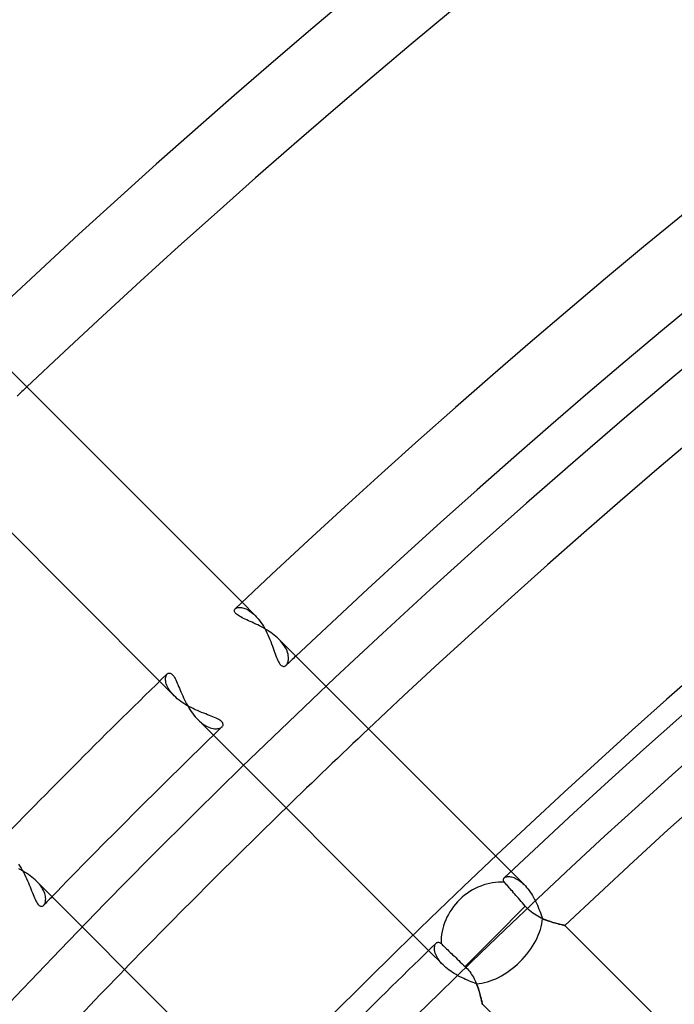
# Model space of a CAD drawing. Header units: millimetres. Extents: x -185 to 185, y -185 to 185.
# Tile 16 of 56: x -96 to -85, y 91 to 107. Entities that reach past the tile are written whole.
import ezdxf

# ---------------------------------------------------------------- set-up
doc = ezdxf.new("R2010")
doc.units = ezdxf.units.MM
doc.layers.add('MAIN-1', color=7, linetype='Continuous')
doc.layers.add('MAIN-2', color=7, linetype='Continuous')

msp = doc.modelspace()

# ---------------------------------------------------------------- linework, layer by layer
at = {"layer": 'MAIN-1'}
for p, q in [((-92.009, 97.397), (-95.882, 101.271)), ((-97.234, 99.929), (-93.385, 96.079)), ((-92.138, 97.254), (-92.137, 97.264)), ((-92.135, 97.244), (-92.138, 97.254)), ((-92.137, 97.264), (-92.135, 97.273)), ((-92.135, 97.273), (-92.13, 97.282)), ((-92.13, 97.282), (-92.124, 97.289)), ((-92.131, 97.233), (-92.135, 97.244)), ((-92.124, 97.222), (-92.131, 97.233)), ((-92.114, 97.211), (-92.124, 97.222)), ((-92.102, 97.199), (-92.114, 97.211)), ((-92.087, 97.188), (-92.102, 97.199)), ((-92.07, 97.176), (-92.087, 97.188)), ((-92.051, 97.165), (-92.07, 97.176)), ((-92.029, 97.153), (-92.051, 97.165)), ((-92.006, 97.141), (-92.029, 97.153)), ((-91.982, 97.129), (-92.006, 97.141)), ((-91.956, 97.116), (-91.982, 97.129)), ((-91.928, 97.104), (-91.956, 97.116)), ((-91.9, 97.091), (-91.928, 97.104)), ((-91.871, 97.078), (-91.9, 97.091)), ((-91.841, 97.064), (-91.871, 97.078)), ((-91.81, 97.05), (-91.841, 97.064)), ((-91.779, 97.035), (-91.81, 97.05)), ((-91.747, 97.02), (-91.779, 97.035)), ((-91.715, 97.004), (-91.747, 97.02)), ((-91.683, 96.987), (-91.715, 97.004)), ((-91.652, 96.97), (-91.683, 96.987)), ((-91.62, 96.952), (-91.652, 96.97)), ((-91.589, 96.933), (-91.62, 96.952)), ((-91.558, 96.913), (-91.589, 96.933)), ((-91.528, 96.893), (-91.558, 96.913)), ((-91.498, 96.871), (-91.528, 96.893)), ((-91.47, 96.849), (-91.498, 96.871)), ((-91.443, 96.827), (-91.47, 96.849)), ((-91.417, 96.804), (-91.443, 96.827)), ((-91.392, 96.78), (-91.417, 96.804)), ((-87.517, 92.905), (-91.392, 96.78)), ((-93.257, 96.203), (-93.249, 96.21)), ((-93.249, 96.21), (-93.24, 96.215)), ((-93.24, 96.215), (-93.23, 96.217)), ((-93.23, 96.217), (-93.219, 96.217)), ((-93.219, 96.217), (-93.208, 96.215)), ((-93.208, 96.215), (-93.197, 96.21)), ((-93.197, 96.21), (-93.185, 96.202)), ((-93.185, 96.202), (-93.174, 96.192)), ((-93.174, 96.192), (-93.162, 96.179)), ((-93.162, 96.179), (-93.15, 96.163)), ((-93.15, 96.163), (-93.138, 96.145)), ((-93.138, 96.145), (-93.127, 96.124)), ((-93.127, 96.124), (-93.115, 96.102)), ((-93.115, 96.102), (-93.103, 96.077)), ((-93.103, 96.077), (-93.091, 96.051)), ((-93.091, 96.051), (-93.079, 96.024)), ((-93.079, 96.024), (-93.067, 95.995)), ((-93.067, 95.995), (-93.054, 95.965)), ((-93.054, 95.965), (-93.041, 95.934)), ((-93.041, 95.934), (-93.028, 95.903)), ((-93.028, 95.903), (-93.014, 95.87)), ((-93.014, 95.87), (-93, 95.838)), ((-93, 95.838), (-92.984, 95.804)), ((-92.984, 95.804), (-92.969, 95.771)), ((-92.969, 95.771), (-92.952, 95.738)), ((-92.952, 95.738), (-92.935, 95.705)), ((-92.935, 95.705), (-92.916, 95.672)), ((-92.916, 95.672), (-92.898, 95.639)), ((-92.898, 95.639), (-92.878, 95.608)), ((-92.878, 95.608), (-92.857, 95.576)), ((-92.857, 95.576), (-92.836, 95.546)), ((-92.836, 95.546), (-92.814, 95.517)), ((-92.814, 95.517), (-92.791, 95.489)), ((-92.791, 95.489), (-92.768, 95.463)), ((-92.768, 95.463), (-92.744, 95.438)), ((-92.744, 95.438), (-88.894, 91.589)), ((-95.704, 92.934), (-95.738, 92.952)), ((-95.672, 92.916), (-95.704, 92.934)), ((-95.639, 92.897), (-95.672, 92.916)), ((-95.607, 92.878), (-95.639, 92.897)), ((-95.576, 92.857), (-95.607, 92.878)), ((-95.546, 92.836), (-95.576, 92.857)), ((-95.517, 92.814), (-95.546, 92.836)), ((-95.489, 92.791), (-95.517, 92.814)), ((-95.463, 92.768), (-95.489, 92.791)), ((-95.438, 92.744), (-95.463, 92.768)), ((-91.589, 88.894), (-95.438, 92.744)), ((-87.645, 92.766), (-87.644, 92.773)), ((-87.644, 92.758), (-87.645, 92.766)), ((-87.644, 92.773), (-87.643, 92.78)), ((-87.641, 92.75), (-87.644, 92.758)), ((-87.643, 92.78), (-87.64, 92.787)), ((-87.638, 92.742), (-87.641, 92.75)), ((-87.64, 92.787), (-87.636, 92.793)), ((-87.632, 92.734), (-87.638, 92.742)), ((-87.636, 92.793), (-87.631, 92.799)), ((-87.626, 92.726), (-87.632, 92.734)), ((-87.616, 92.714), (-87.626, 92.726)), ((-87.604, 92.701), (-87.616, 92.714)), ((-87.591, 92.686), (-87.604, 92.701)), ((-87.577, 92.67), (-87.591, 92.686)), ((-87.562, 92.653), (-87.577, 92.67)), ((-87.547, 92.635), (-87.562, 92.653)), ((-87.531, 92.617), (-87.547, 92.635)), ((-87.514, 92.597), (-87.531, 92.617)), ((-87.495, 92.576), (-87.514, 92.597)), ((-87.476, 92.553), (-87.495, 92.576)), ((-87.456, 92.53), (-87.476, 92.553)), ((-87.435, 92.506), (-87.456, 92.53)), ((-87.414, 92.482), (-87.435, 92.506)), ((-87.782, 91.823), (-87.279, 92.326)), ((-87.394, 92.459), (-87.414, 92.482)), ((-87.372, 92.434), (-87.394, 92.459)), ((-87.349, 92.407), (-87.372, 92.434)), ((-87.326, 92.381), (-87.349, 92.407)), ((-87.302, 92.353), (-87.326, 92.381)), ((-87.279, 92.326), (-87.302, 92.353)), ((-87.256, 92.301), (-87.279, 92.326)), ((-87.232, 92.277), (-87.256, 92.301)), ((-87.207, 92.254), (-87.232, 92.277)), ((-87.18, 92.233), (-87.207, 92.254)), ((-87.153, 92.212), (-87.18, 92.233)), ((-87.125, 92.193), (-87.153, 92.212)), ((-87.097, 92.176), (-87.125, 92.193)), ((-87.069, 92.159), (-87.097, 92.176)), ((-87.04, 92.144), (-87.069, 92.159)), ((-87.012, 92.13), (-87.04, 92.144)), ((-86.984, 92.117), (-87.012, 92.13)), ((-86.956, 92.105), (-86.984, 92.117)), ((-86.928, 92.094), (-86.956, 92.105)), ((-86.9, 92.084), (-86.928, 92.094)), ((-86.873, 92.075), (-86.9, 92.084)), ((-86.847, 92.066), (-86.873, 92.075)), ((-86.821, 92.058), (-86.847, 92.066)), ((-86.796, 92.051), (-86.821, 92.058)), ((-86.773, 92.044), (-86.796, 92.051)), ((-86.75, 92.038), (-86.773, 92.044)), ((-86.729, 92.032), (-86.75, 92.038)), ((-86.709, 92.027), (-86.729, 92.032)), ((-86.691, 92.023), (-86.709, 92.027)), ((-86.675, 92.019), (-86.691, 92.023)), ((-86.66, 92.016), (-86.675, 92.019)), ((-86.648, 92.013), (-86.66, 92.016)), ((-86.638, 92.011), (-86.648, 92.013)), ((-86.629, 92.009), (-86.638, 92.011)), ((-86.624, 92.008), (-86.629, 92.009)), ((-86.62, 92.007), (-86.624, 92.008)), ((-86.619, 92.007), (-86.62, 92.007)), ((-80.509, 85.897), (-86.619, 92.007)), ((-88.767, 91.712), (-88.761, 91.717)), ((-88.761, 91.717), (-88.755, 91.721)), ((-88.755, 91.721), (-88.748, 91.724)), ((-88.748, 91.724), (-88.741, 91.726)), ((-88.741, 91.726), (-88.734, 91.726)), ((-88.734, 91.726), (-88.726, 91.726)), ((-88.726, 91.726), (-88.719, 91.724)), ((-88.719, 91.724), (-88.711, 91.721)), ((-88.711, 91.721), (-88.702, 91.716)), ((-88.702, 91.716), (-88.694, 91.71)), ((-88.694, 91.71), (-88.686, 91.703)), ((-88.686, 91.703), (-88.674, 91.692)), ((-88.674, 91.692), (-88.66, 91.679)), ((-88.66, 91.679), (-88.645, 91.664)), ((-88.645, 91.664), (-88.629, 91.649)), ((-88.284, 91.321), (-87.782, 91.823)), ((-88.629, 91.649), (-88.611, 91.632)), ((-88.611, 91.632), (-88.594, 91.615)), ((-88.594, 91.615), (-88.575, 91.598)), ((-88.575, 91.598), (-88.554, 91.578)), ((-88.554, 91.578), (-88.533, 91.557)), ((-88.533, 91.557), (-88.51, 91.536)), ((-88.51, 91.536), (-88.487, 91.513)), ((-88.487, 91.513), (-88.463, 91.491)), ((-88.463, 91.491), (-88.44, 91.469)), ((-88.44, 91.469), (-88.415, 91.446)), ((-88.415, 91.446), (-88.39, 91.421)), ((-88.39, 91.421), (-88.364, 91.396)), ((-88.364, 91.396), (-88.337, 91.371)), ((-88.337, 91.371), (-88.31, 91.346)), ((-88.31, 91.346), (-88.284, 91.321)), ((-88.284, 91.321), (-88.264, 91.301)), ((-88.264, 91.301), (-88.244, 91.28)), ((-88.244, 91.28), (-88.226, 91.258)), ((-88.226, 91.258), (-88.208, 91.236)), ((-88.208, 91.236), (-88.191, 91.212)), ((-88.191, 91.212), (-88.175, 91.189)), ((-88.175, 91.189), (-88.16, 91.165)), ((-88.16, 91.165), (-88.146, 91.141)), ((-88.146, 91.141), (-88.133, 91.117)), ((-88.133, 91.117), (-88.121, 91.093)), ((-88.121, 91.093), (-88.11, 91.069)), ((-88.11, 91.069), (-88.099, 91.045)), ((-88.099, 91.045), (-88.089, 91.021)), ((-88.089, 91.021), (-88.08, 90.997)), ((-88.08, 90.997), (-88.071, 90.974)), ((-88.071, 90.974), (-88.063, 90.95)), ((-88.063, 90.95), (-88.056, 90.928)), ((-88.056, 90.928), (-88.049, 90.905)), ((-88.049, 90.905), (-88.042, 90.884)), ((-88.042, 90.884), (-88.036, 90.863)), ((-88.036, 90.863), (-88.031, 90.842)), ((-88.031, 90.842), (-88.026, 90.823)), ((-88.026, 90.823), (-88.021, 90.805)), ((-88.021, 90.805), (-88.017, 90.788)), ((-88.017, 90.788), (-88.014, 90.772)), ((-88.014, 90.772), (-88.01, 90.757)), ((-88.01, 90.757), (-88.007, 90.744)), ((-88.007, 90.744), (-88.005, 90.731)), ((-88.005, 90.731), (-88.002, 90.721)), ((-88.002, 90.721), (-88.001, 90.712)), ((-88.001, 90.712), (-87.999, 90.704)), ((-87.999, 90.704), (-87.998, 90.698)), ((-87.998, 90.698), (-87.997, 90.694)), ((-87.997, 90.694), (-87.997, 90.691)), ((-87.997, 90.691), (-87.996, 90.69)), ((-87.996, 90.69), (-81.889, 84.583))]:
    msp.add_line(p, q, dxfattribs=at)
for radius, start, end in [(140.335, 46.47255, 133.52747), (139.065, 46.56995, 133.43007), (133.985, 46.56222, 133.4378), (132.715, 46.64507, 133.3549), (131, 46.66661, 133.33335), (127.635, 46.6406, 133.35936), (126.365, 46.72774, 133.27222), (133.985, 134.10925, 135.89075), (132.715, 134.17755, 135.82245), (131, 134.16678, 135.83322), (127.635, 134.06513, 135.93487)]:
    msp.add_arc((0, 0), radius, start, end, dxfattribs=at)
msp.add_ellipse((-87.782, 91.823), major_axis=(-0.674, -0.674), ratio=0.895823, start_param=-2.475014, end_param=-0.707367, dxfattribs=at)
at = {"layer": 'MAIN-2'}
for p, q in [((-92.124, 97.289), (-92.115, 97.296)), ((-92.115, 97.296), (-92.105, 97.302)), ((-92.105, 97.302), (-92.094, 97.306)), ((-92.094, 97.306), (-92.081, 97.309)), ((-92.081, 97.309), (-92.067, 97.312)), ((-92.067, 97.312), (-92.052, 97.313)), ((-92.052, 97.313), (-92.035, 97.312)), ((-92.035, 97.312), (-92.018, 97.31)), ((-92.018, 97.31), (-92, 97.307)), ((-91.79, 97.178), (-92.009, 97.397)), ((-92, 97.307), (-91.981, 97.302)), ((-91.981, 97.302), (-91.961, 97.295)), ((-91.961, 97.295), (-91.941, 97.287)), ((-91.941, 97.287), (-91.92, 97.277)), ((-91.92, 97.277), (-91.899, 97.265)), ((-91.899, 97.265), (-91.877, 97.251)), ((-91.877, 97.251), (-91.855, 97.235)), ((-91.855, 97.235), (-91.834, 97.218)), ((-91.834, 97.218), (-91.812, 97.199)), ((-91.812, 97.199), (-91.79, 97.178)), ((-91.79, 97.178), (-91.765, 97.152)), ((-91.765, 97.152), (-91.741, 97.124)), ((-91.741, 97.124), (-91.718, 97.095)), ((-91.718, 97.095), (-91.695, 97.063)), ((-91.695, 97.063), (-91.673, 97.031)), ((-91.673, 97.031), (-91.652, 96.997)), ((-91.652, 96.997), (-91.631, 96.961)), ((-91.631, 96.961), (-91.612, 96.925)), ((-91.612, 96.925), (-91.593, 96.889)), ((-91.593, 96.889), (-91.576, 96.852)), ((-91.576, 96.852), (-91.56, 96.815)), ((-91.56, 96.815), (-91.544, 96.777)), ((-91.544, 96.777), (-91.529, 96.741)), ((-91.366, 96.753), (-91.392, 96.78)), ((-91.529, 96.741), (-91.515, 96.704)), ((-91.515, 96.704), (-91.502, 96.668)), ((-91.502, 96.668), (-91.49, 96.634)), ((-91.49, 96.634), (-91.478, 96.6)), ((-91.478, 96.6), (-91.466, 96.567)), ((-91.342, 96.725), (-91.366, 96.753)), ((-91.32, 96.696), (-91.342, 96.725)), ((-91.301, 96.668), (-91.32, 96.696)), ((-91.284, 96.64), (-91.301, 96.668)), ((-91.269, 96.613), (-91.284, 96.64)), ((-91.257, 96.585), (-91.269, 96.613)), ((-91.466, 96.567), (-91.455, 96.536)), ((-91.455, 96.536), (-91.444, 96.507)), ((-91.444, 96.507), (-91.433, 96.479)), ((-91.433, 96.479), (-91.422, 96.452)), ((-91.422, 96.452), (-91.412, 96.428)), ((-91.248, 96.558), (-91.257, 96.585)), ((-91.241, 96.533), (-91.248, 96.558)), ((-91.236, 96.507), (-91.241, 96.533)), ((-91.237, 96.419), (-91.234, 96.439)), ((-91.233, 96.484), (-91.236, 96.507)), ((-91.234, 96.439), (-91.232, 96.461)), ((-91.232, 96.461), (-91.233, 96.484)), ((-91.412, 96.428), (-91.4, 96.405)), ((-91.4, 96.405), (-91.389, 96.385)), ((-91.389, 96.385), (-91.377, 96.368)), ((-91.377, 96.368), (-91.365, 96.354)), ((-91.365, 96.354), (-91.353, 96.343)), ((-91.353, 96.343), (-91.341, 96.335)), ((-91.341, 96.335), (-91.329, 96.33)), ((-91.329, 96.33), (-91.317, 96.328)), ((-91.317, 96.328), (-91.305, 96.329)), ((-91.305, 96.329), (-91.294, 96.332)), ((-91.294, 96.332), (-91.283, 96.338)), ((-91.283, 96.338), (-91.273, 96.346)), ((-91.273, 96.346), (-91.263, 96.356)), ((-91.263, 96.356), (-91.255, 96.369)), ((-91.255, 96.369), (-91.247, 96.384)), ((-91.247, 96.384), (-91.241, 96.401)), ((-91.241, 96.401), (-91.237, 96.419)), ((-93.286, 96.119), (-93.285, 96.137)), ((-93.286, 96.1), (-93.286, 96.119)), ((-93.284, 96.079), (-93.286, 96.1)), ((-93.285, 96.137), (-93.282, 96.154)), ((-93.282, 96.154), (-93.278, 96.169)), ((-93.278, 96.169), (-93.272, 96.182)), ((-93.272, 96.182), (-93.265, 96.194)), ((-93.265, 96.194), (-93.257, 96.203)), ((-93.385, 96.079), (-93.143, 95.837)), ((-93.279, 96.058), (-93.284, 96.079)), ((-93.273, 96.035), (-93.279, 96.058)), ((-93.265, 96.012), (-93.273, 96.035)), ((-93.254, 95.988), (-93.265, 96.012)), ((-93.241, 95.963), (-93.254, 95.988)), ((-93.226, 95.938), (-93.241, 95.963)), ((-93.209, 95.913), (-93.226, 95.938)), ((-93.189, 95.888), (-93.209, 95.913)), ((-93.167, 95.862), (-93.189, 95.888)), ((-93.143, 95.837), (-93.167, 95.862)), ((-93.117, 95.813), (-93.143, 95.837)), ((-93.09, 95.788), (-93.117, 95.813)), ((-93.06, 95.765), (-93.09, 95.788)), ((-93.03, 95.742), (-93.06, 95.765)), ((-92.998, 95.72), (-93.03, 95.742)), ((-92.964, 95.699), (-92.998, 95.72)), ((-92.93, 95.678), (-92.964, 95.699)), ((-92.895, 95.659), (-92.93, 95.678)), ((-92.86, 95.64), (-92.895, 95.659)), ((-92.825, 95.623), (-92.86, 95.64)), ((-92.789, 95.606), (-92.825, 95.623)), ((-92.753, 95.59), (-92.789, 95.606)), ((-92.718, 95.575), (-92.753, 95.59)), ((-92.683, 95.561), (-92.718, 95.575)), ((-92.648, 95.547), (-92.683, 95.561)), ((-92.615, 95.534), (-92.648, 95.547)), ((-92.583, 95.522), (-92.615, 95.534)), ((-92.552, 95.51), (-92.583, 95.522)), ((-92.522, 95.498), (-92.552, 95.51)), ((-92.494, 95.487), (-92.522, 95.498)), ((-92.467, 95.476), (-92.494, 95.487)), ((-92.442, 95.464), (-92.467, 95.476)), ((-92.419, 95.453), (-92.442, 95.464)), ((-92.398, 95.442), (-92.419, 95.453)), ((-92.744, 95.438), (-92.719, 95.414)), ((-92.719, 95.414), (-92.693, 95.391)), ((-92.693, 95.391), (-92.667, 95.371)), ((-92.667, 95.371), (-92.641, 95.353)), ((-92.641, 95.353), (-92.615, 95.338)), ((-92.615, 95.338), (-92.589, 95.324)), ((-92.589, 95.324), (-92.564, 95.313)), ((-92.564, 95.313), (-92.54, 95.303)), ((-92.54, 95.303), (-92.516, 95.296)), ((-92.516, 95.296), (-92.493, 95.291)), ((-92.493, 95.291), (-92.471, 95.288)), ((-92.471, 95.288), (-92.45, 95.287)), ((-92.45, 95.287), (-92.43, 95.288)), ((-92.43, 95.288), (-92.411, 95.29)), ((-92.411, 95.29), (-92.394, 95.294)), ((-92.379, 95.43), (-92.398, 95.442)), ((-92.394, 95.294), (-92.379, 95.299)), ((-92.363, 95.419), (-92.379, 95.43)), ((-92.379, 95.299), (-92.365, 95.305)), ((-92.365, 95.305), (-92.353, 95.312)), ((-92.35, 95.407), (-92.363, 95.419)), ((-92.353, 95.312), (-92.343, 95.32)), ((-92.339, 95.395), (-92.35, 95.407)), ((-92.343, 95.32), (-92.336, 95.329)), ((-92.332, 95.384), (-92.339, 95.395)), ((-92.336, 95.329), (-92.33, 95.339)), ((-92.327, 95.372), (-92.332, 95.384)), ((-92.33, 95.339), (-92.326, 95.35)), ((-92.325, 95.361), (-92.327, 95.372)), ((-92.326, 95.35), (-92.325, 95.361)), ((-95.742, 93.029), (-95.72, 92.997)), ((-95.72, 92.997), (-95.698, 92.964)), ((-95.698, 92.964), (-95.678, 92.93)), ((-95.678, 92.93), (-95.659, 92.895)), ((-95.659, 92.895), (-95.64, 92.86)), ((-95.64, 92.86), (-95.623, 92.824)), ((-95.623, 92.824), (-95.606, 92.788)), ((-87.613, 92.811), (-87.601, 92.815)), ((-87.601, 92.815), (-87.589, 92.818)), ((-87.589, 92.818), (-87.575, 92.821)), ((-87.575, 92.821), (-87.56, 92.821)), ((-87.56, 92.821), (-87.543, 92.821)), ((-87.543, 92.821), (-87.526, 92.819)), ((-87.526, 92.819), (-87.508, 92.815)), ((-87.299, 92.688), (-87.517, 92.905)), ((-87.508, 92.815), (-87.489, 92.81)), ((-95.606, 92.788), (-95.59, 92.753)), ((-95.59, 92.753), (-95.575, 92.717)), ((-95.575, 92.717), (-95.561, 92.682)), ((-95.561, 92.682), (-95.547, 92.648)), ((-95.414, 92.719), (-95.438, 92.744)), ((-95.392, 92.693), (-95.414, 92.719)), ((-95.371, 92.667), (-95.392, 92.693)), ((-95.353, 92.641), (-95.371, 92.667)), ((-87.631, 92.799), (-87.622, 92.805)), ((-87.622, 92.805), (-87.613, 92.811)), ((-87.489, 92.81), (-87.47, 92.804)), ((-87.47, 92.804), (-87.449, 92.795)), ((-87.449, 92.795), (-87.429, 92.785)), ((-87.429, 92.785), (-87.408, 92.774)), ((-87.408, 92.774), (-87.386, 92.76)), ((-87.386, 92.76), (-87.365, 92.745)), ((-87.365, 92.745), (-87.343, 92.727)), ((-87.343, 92.727), (-87.321, 92.708)), ((-87.321, 92.708), (-87.299, 92.688)), ((-87.299, 92.688), (-87.278, 92.665)), ((-87.278, 92.665), (-87.257, 92.641)), ((-95.547, 92.648), (-95.534, 92.615)), ((-95.534, 92.615), (-95.522, 92.583)), ((-95.522, 92.583), (-95.51, 92.552)), ((-95.51, 92.552), (-95.498, 92.523)), ((-95.498, 92.523), (-95.487, 92.495)), ((-95.487, 92.495), (-95.476, 92.468)), ((-95.338, 92.615), (-95.353, 92.641)), ((-95.324, 92.59), (-95.338, 92.615)), ((-95.313, 92.565), (-95.324, 92.59)), ((-95.304, 92.54), (-95.313, 92.565)), ((-95.297, 92.517), (-95.304, 92.54)), ((-95.292, 92.494), (-95.297, 92.517)), ((-95.288, 92.471), (-95.292, 92.494)), ((-87.257, 92.641), (-87.236, 92.616)), ((-87.236, 92.616), (-87.216, 92.59)), ((-87.216, 92.59), (-87.197, 92.562)), ((-87.197, 92.562), (-87.177, 92.533)), ((-87.177, 92.533), (-87.159, 92.503)), ((-87.159, 92.503), (-87.141, 92.472)), ((-95.476, 92.468), (-95.465, 92.442)), ((-95.465, 92.442), (-95.453, 92.419)), ((-95.453, 92.419), (-95.442, 92.398)), ((-95.442, 92.398), (-95.43, 92.379)), ((-95.43, 92.379), (-95.419, 92.363)), ((-95.419, 92.363), (-95.407, 92.35)), ((-95.407, 92.35), (-95.396, 92.339)), ((-95.396, 92.339), (-95.384, 92.332)), ((-95.384, 92.332), (-95.372, 92.327)), ((-95.372, 92.327), (-95.361, 92.325)), ((-95.361, 92.325), (-95.35, 92.326)), ((-95.35, 92.326), (-95.339, 92.33)), ((-95.339, 92.33), (-95.329, 92.336)), ((-95.329, 92.336), (-95.32, 92.343)), ((-95.32, 92.343), (-95.312, 92.354)), ((-95.312, 92.354), (-95.305, 92.365)), ((-95.305, 92.365), (-95.298, 92.379)), ((-95.298, 92.379), (-95.293, 92.395)), ((-95.293, 92.395), (-95.29, 92.412)), ((-95.29, 92.412), (-95.288, 92.431)), ((-95.287, 92.45), (-95.288, 92.471)), ((-95.288, 92.431), (-95.287, 92.45)), ((-87.141, 92.472), (-87.125, 92.441)), ((-87.125, 92.441), (-87.108, 92.409)), ((-87.108, 92.409), (-87.093, 92.377)), ((-87.093, 92.377), (-87.078, 92.344)), ((-87.078, 92.344), (-87.064, 92.312)), ((-87.064, 92.312), (-87.051, 92.279)), ((-87.051, 92.279), (-87.038, 92.247)), ((-87.038, 92.247), (-87.026, 92.215)), ((-87.026, 92.215), (-87.014, 92.183)), ((-87.014, 92.183), (-87.003, 92.151)), ((-87.003, 92.151), (-86.992, 92.121)), ((-86.992, 92.121), (-86.962, 92.108)), ((-86.962, 92.108), (-86.932, 92.096)), ((-86.932, 92.096), (-86.903, 92.085)), ((-86.903, 92.085), (-86.874, 92.075)), ((-86.874, 92.075), (-86.846, 92.066)), ((-86.846, 92.066), (-86.818, 92.057)), ((-86.818, 92.057), (-86.792, 92.049)), ((-86.792, 92.049), (-86.767, 92.042)), ((-86.767, 92.042), (-86.743, 92.036)), ((-86.743, 92.036), (-86.721, 92.03)), ((-86.721, 92.03), (-86.701, 92.025)), ((-86.701, 92.025), (-86.683, 92.021)), ((-86.683, 92.021), (-86.666, 92.017)), ((-86.666, 92.017), (-86.652, 92.014)), ((-86.652, 92.014), (-86.64, 92.012)), ((-86.64, 92.012), (-86.631, 92.01)), ((-86.631, 92.01), (-86.624, 92.008)), ((-86.624, 92.008), (-86.62, 92.007)), ((-86.62, 92.007), (-86.619, 92.007)), ((-88.795, 91.648), (-88.792, 91.664)), ((-88.792, 91.664), (-88.787, 91.679)), ((-88.787, 91.679), (-88.782, 91.692)), ((-88.782, 91.692), (-88.775, 91.703)), ((-88.775, 91.703), (-88.767, 91.712)), ((-88.894, 91.589), (-88.653, 91.347)), ((-88.796, 91.63), (-88.795, 91.648)), ((-88.796, 91.611), (-88.796, 91.63)), ((-88.793, 91.59), (-88.796, 91.611)), ((-88.789, 91.569), (-88.793, 91.59)), ((-88.783, 91.546), (-88.789, 91.569)), ((-88.775, 91.523), (-88.783, 91.546)), ((-88.764, 91.498), (-88.775, 91.523)), ((-88.751, 91.474), (-88.764, 91.498)), ((-88.736, 91.449), (-88.751, 91.474)), ((-88.719, 91.423), (-88.736, 91.449)), ((-88.699, 91.398), (-88.719, 91.423)), ((-88.677, 91.372), (-88.699, 91.398)), ((-88.653, 91.347), (-88.677, 91.372)), ((-88.63, 91.325), (-88.653, 91.347)), ((-88.605, 91.303), (-88.63, 91.325)), ((-88.58, 91.282), (-88.605, 91.303)), ((-88.553, 91.262), (-88.58, 91.282)), ((-88.525, 91.241), (-88.553, 91.262)), ((-88.495, 91.222), (-88.525, 91.241)), ((-88.465, 91.203), (-88.495, 91.222)), ((-88.435, 91.185), (-88.465, 91.203)), ((-88.404, 91.168), (-88.435, 91.185)), ((-88.372, 91.151), (-88.404, 91.168)), ((-88.34, 91.135), (-88.372, 91.151)), ((-88.308, 91.12), (-88.34, 91.135)), ((-88.276, 91.106), (-88.308, 91.12)), ((-88.244, 91.092), (-88.276, 91.106)), ((-88.213, 91.079), (-88.244, 91.092)), ((-88.182, 91.066), (-88.213, 91.079)), ((-88.152, 91.054), (-88.182, 91.066)), ((-88.122, 91.043), (-88.152, 91.054)), ((-88.093, 91.032), (-88.122, 91.043)), ((-88.082, 91.004), (-88.093, 91.032)), ((-88.072, 90.976), (-88.082, 91.004)), ((-88.062, 90.949), (-88.072, 90.976)), ((-88.054, 90.922), (-88.062, 90.949)), ((-88.046, 90.896), (-88.054, 90.922)), ((-88.038, 90.87), (-88.046, 90.896)), ((-88.032, 90.846), (-88.038, 90.87)), ((-88.026, 90.823), (-88.032, 90.846)), ((-88.021, 90.802), (-88.026, 90.823)), ((-88.016, 90.782), (-88.021, 90.802)), ((-88.012, 90.764), (-88.016, 90.782)), ((-88.008, 90.747), (-88.012, 90.764)), ((-88.005, 90.732), (-88.008, 90.747)), ((-88.002, 90.72), (-88.005, 90.732)), ((-88, 90.709), (-88.002, 90.72)), ((-87.998, 90.701), (-88, 90.709)), ((-87.997, 90.695), (-87.998, 90.701)), ((-87.997, 90.692), (-87.997, 90.695)), ((-87.996, 90.69), (-87.997, 90.692))]:
    msp.add_line(p, q, dxfattribs=at)
for radius, start, end in [(132, 0, 180.00002), (128, 89.99998, 179.99998), (127, 89.99998, 179.99998), (139.065, 133.43007, 133.52123), (132.715, 133.3549, 133.45115), (132.715, 134.09126, 134.17755), (131, 133.33335, 134.16678), (132.715, 135.82245, 135.90874), (131, 135.83322, 136.66665)]:
    msp.add_arc((0, 0), radius, start, end, dxfattribs=at)
msp.add_ellipse((-87.782, 91.823), major_axis=(-0.674, -0.674), ratio=0.620199, start_param=0.611893, end_param=2.511033, dxfattribs=at)

doc.saveas('drawing.dxf')
